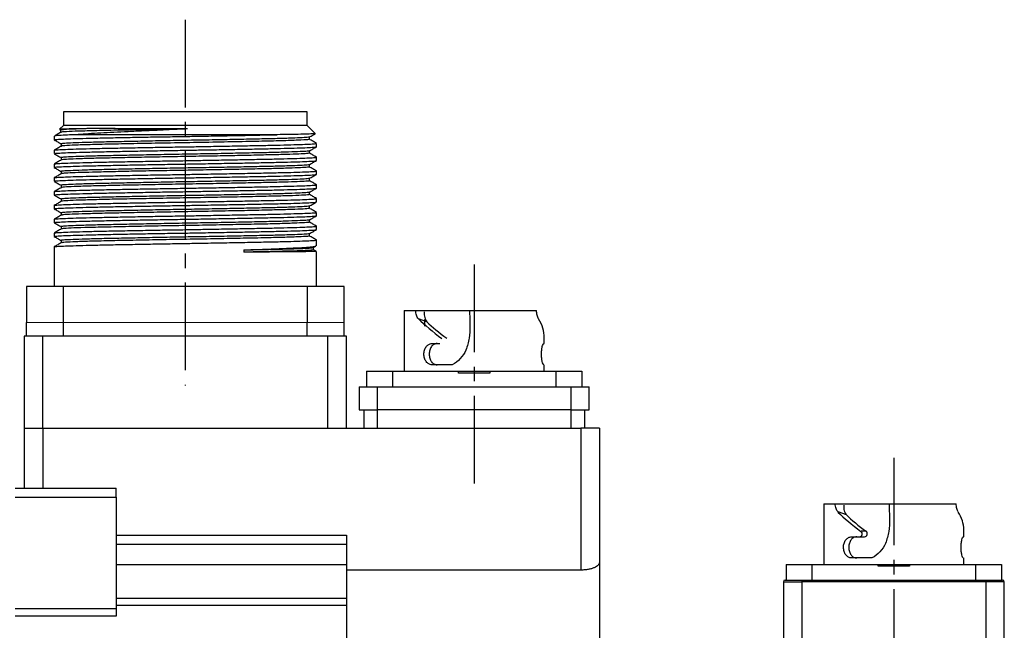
# Model space of a CAD drawing. Header units: millimetres. Extents: x 32176 to 34559, y 9836 to 10798.
# Tile 41 of 57: x 33506 to 33613, y 10387 to 10454. Entities that reach past the tile are written whole.
import ezdxf

# ---------------------------------------------------------------- set-up
doc = ezdxf.new("R2010")
doc.units = ezdxf.units.MM
doc.linetypes.add('CENTER2', pattern=[28.575, 19.05, -3.175, 3.175, -3.175])
doc.layers.add('Center', color=1, linetype='CENTER2')

msp = doc.modelspace()

# ---------------------------------------------------------------- linework, layer by layer
at = {"color": 7, "linetype": 'Continuous', "lineweight": 25}
for p, q in [((33510.99, 10443.74), (33510.99, 10442.24)), ((33537.49, 10443.74), (33510.99, 10443.74)), ((33537.49, 10442.24), (33537.49, 10443.74)), ((33510.99, 10442.24), (33510.58, 10441.83)), ((33524.24, 10442.24), (33510.99, 10442.24)), ((33537.49, 10442.24), (33524.24, 10442.24)), ((33538.36, 10441.37), (33537.49, 10442.24)), ((33509.99, 10441.09), (33509.99, 10440.68)), ((33510.64, 10441.8), (33510.95, 10441.78)), ((33510.69, 10441.74), (33510.69, 10441.49)), ((33534.21, 10441.24), (33512.32, 10441.24)), ((33510.75, 10440.24), (33510.75, 10439.99)), ((33537.73, 10440.74), (33537.73, 10440.99)), ((33538.49, 10439.93), (33538.49, 10440.3)), ((33509.99, 10439.55), (33509.99, 10439.18)), ((33537.73, 10439.24), (33537.73, 10439.49)), ((33509.99, 10438.05), (33509.99, 10437.68)), ((33510.75, 10438.74), (33510.75, 10438.49)), ((33537.73, 10437.74), (33537.73, 10437.99)), ((33538.49, 10438.43), (33538.49, 10438.8)), ((33510.75, 10437.24), (33510.75, 10436.99)), ((33538.49, 10436.93), (33538.49, 10437.3)), ((33509.99, 10436.55), (33509.99, 10436.18)), ((33510.75, 10435.74), (33510.75, 10435.49)), ((33537.73, 10436.24), (33537.73, 10436.49)), ((33538.49, 10435.43), (33538.49, 10435.8)), ((33509.99, 10435.05), (33509.99, 10434.68)), ((33537.73, 10434.74), (33537.73, 10434.99)), ((33510.75, 10434.24), (33510.75, 10433.99)), ((33538.49, 10433.93), (33538.49, 10434.3)), ((33509.99, 10433.55), (33509.99, 10433.18)), ((33510.75, 10432.74), (33510.75, 10432.49)), ((33537.73, 10433.24), (33537.73, 10433.49)), ((33538.49, 10432.43), (33538.49, 10432.8)), ((33509.99, 10432.05), (33509.99, 10431.68)), ((33537.73, 10431.74), (33537.73, 10431.99)), ((33509.99, 10430.55), (33509.99, 10430.18)), ((33510.75, 10431.24), (33510.75, 10430.99)), ((33537.73, 10430.24), (33537.73, 10430.49)), ((33538.49, 10430.93), (33538.49, 10431.3)), ((33510.75, 10429.74), (33510.75, 10429.49)), ((33538.49, 10429.17), (33538.49, 10429.8)), ((33509.99, 10429.05), (33509.99, 10424.74)), ((33530.59, 10428.73), (33530.59, 10428.48)), ((33538.17, 10428.98), (33538.44, 10429.13)), ((33538.18, 10428.74), (33538.18, 10428.98)), ((33538.46, 10428.58), (33538.18, 10428.74)), ((33538.49, 10424.74), (33538.49, 10428.56)), ((33506.99, 10424.74), (33506.99, 10420.84)), ((33510.99, 10424.74), (33506.99, 10424.74)), ((33510.99, 10420.84), (33510.99, 10424.74)), ((33537.49, 10424.74), (33510.99, 10424.74)), ((33537.49, 10424.74), (33537.49, 10420.84)), ((33541.49, 10424.74), (33537.49, 10424.74)), ((33541.49, 10420.84), (33541.49, 10424.74)), ((33548.04, 10422.14), (33548.04, 10415.54)), ((33548.04, 10422.14), (33562.42, 10422.14)), ((33506.99, 10419.34), (33506.99, 10420.84)), ((33510.99, 10419.34), (33510.99, 10420.84)), ((33537.49, 10419.34), (33537.49, 10420.84)), ((33541.49, 10419.34), (33541.49, 10420.84)), ((33550.49, 10420.91), (33549.57, 10421.24)), ((33550.24, 10421.14), (33550.24, 10420.45)), ((33506.74, 10419.34), (33506.74, 10409.34)), ((33508.74, 10419.34), (33506.74, 10419.34)), ((33508.74, 10409.34), (33508.74, 10419.34)), ((33539.74, 10419.34), (33508.74, 10419.34)), ((33539.74, 10409.34), (33539.74, 10419.34)), ((33541.74, 10419.34), (33539.74, 10419.34)), ((33541.74, 10409.34), (33541.74, 10419.34)), ((33551.05, 10418.54), (33551.91, 10418.54)), ((33563.18, 10418.54), (33563.24, 10418.54)), ((33543.94, 10415.54), (33546.74, 10415.54)), ((33543.94, 10415.54), (33543.94, 10413.84)), ((33546.74, 10415.54), (33553.94, 10415.54)), ((33546.74, 10415.54), (33546.74, 10413.84)), ((33553.25, 10416.24), (33551.05, 10416.24)), ((33553.94, 10415.54), (33555.64, 10415.54)), ((33553.94, 10415.34), (33553.94, 10415.54)), ((33555.64, 10415.54), (33557.34, 10415.54)), ((33555.64, 10415.54), (33555.64, 10415.34)), ((33557.34, 10415.54), (33564.54, 10415.54)), ((33557.34, 10415.54), (33557.34, 10415.34)), ((33563.24, 10415.54), (33563.24, 10416.24)), ((33564.54, 10415.54), (33567.34, 10415.54)), ((33564.54, 10413.84), (33564.54, 10415.54)), ((33567.34, 10415.54), (33567.34, 10413.84)), ((33557.34, 10415.34), (33553.94, 10415.34)), ((33543.14, 10413.84), (33545.14, 10413.84)), ((33543.14, 10413.84), (33543.14, 10411.34)), ((33545.14, 10413.84), (33566.14, 10413.84)), ((33545.14, 10411.34), (33545.14, 10413.84)), ((33566.14, 10413.84), (33568.14, 10413.84)), ((33566.14, 10413.84), (33566.14, 10411.34)), ((33568.14, 10411.34), (33568.14, 10413.84)), ((33543.14, 10411.34), (33545.14, 10411.34)), ((33543.64, 10411.34), (33543.64, 10409.34)), ((33566.14, 10411.34), (33545.14, 10411.34)), ((33545.14, 10409.34), (33545.14, 10411.34)), ((33566.14, 10411.34), (33568.14, 10411.34)), ((33566.14, 10411.34), (33566.14, 10409.34)), ((33567.64, 10409.34), (33567.64, 10411.34)), ((33506.74, 10409.34), (33508.74, 10409.34)), ((33506.74, 10409.34), (33506.74, 10402.84)), ((33508.74, 10409.34), (33508.74, 10402.84)), ((33508.74, 10409.34), (33567.24, 10409.34)), ((33567.24, 10409.34), (33567.24, 10393.92)), ((33569.24, 10409.34), (33567.24, 10409.34)), ((33569.24, 10409.34), (33569.24, 10394.73)), ((33505.74, 10402.84), (33516.74, 10402.84)), ((33505.74, 10401.84), (33516.74, 10401.84)), ((33516.74, 10401.84), (33516.74, 10389.71)), ((33593.64, 10401.14), (33593.64, 10394.54)), ((33593.64, 10401.14), (33608.02, 10401.14)), ((33516.75, 10399.98), (33516.74, 10399.98)), ((33596.09, 10399.91), (33595.17, 10400.24)), ((33608.84, 10397.54), (33608.84, 10398.3)), ((33516.74, 10397.71), (33541.74, 10397.71)), ((33541.74, 10397.71), (33541.74, 10396.72)), ((33596.65, 10397.54), (33597.51, 10397.54)), ((33597.51, 10397.54), (33598.06, 10397.54)), ((33598.22, 10398.14), (33597.67, 10398.14)), ((33608.78, 10397.54), (33608.84, 10397.54)), ((33541.74, 10396.72), (33516.74, 10396.72)), ((33541.74, 10396.72), (33541.74, 10394.53)), ((33598.85, 10395.24), (33596.65, 10395.24)), ((33608.84, 10394.54), (33608.84, 10395.24)), ((33516.74, 10394.53), (33541.74, 10394.53)), ((33541.74, 10394.53), (33541.74, 10390.84)), ((33569.24, 10394.73), (33569.24, 10376.84)), ((33589.54, 10394.54), (33592.34, 10394.54)), ((33589.54, 10394.54), (33589.54, 10392.84)), ((33592.34, 10394.54), (33599.54, 10394.54)), ((33592.34, 10394.54), (33592.34, 10392.84)), ((33599.54, 10394.54), (33601.24, 10394.54)), ((33599.54, 10394.34), (33599.54, 10394.54)), ((33602.94, 10394.34), (33599.54, 10394.34)), ((33601.24, 10394.54), (33602.94, 10394.54)), ((33601.24, 10394.54), (33601.24, 10394.34)), ((33602.94, 10394.54), (33610.14, 10394.54)), ((33602.94, 10394.54), (33602.94, 10394.34)), ((33610.14, 10394.54), (33612.94, 10394.54)), ((33610.14, 10392.84), (33610.14, 10394.54)), ((33612.94, 10394.54), (33612.94, 10392.84)), ((33516.74, 10393.48), (33516.75, 10393.48)), ((33567.24, 10393.92), (33541.74, 10393.92)), ((33589.24, 10392.64), (33591.24, 10392.64)), ((33589.24, 10392.64), (33589.24, 10384.79)), ((33591.24, 10392.84), (33591.24, 10392.64)), ((33591.24, 10392.84), (33611.24, 10392.84)), ((33611.24, 10392.64), (33591.24, 10392.64)), ((33591.24, 10392.64), (33591.24, 10384.16)), ((33611.24, 10392.84), (33612.05, 10392.84)), ((33611.24, 10392.84), (33611.24, 10392.64)), ((33611.24, 10392.64), (33611.24, 10382.18)), ((33613.24, 10392.64), (33611.24, 10392.64)), ((33613.24, 10379.15), (33613.24, 10392.64)), ((33541.74, 10390.84), (33516.74, 10390.84)), ((33541.74, 10390.84), (33541.74, 10390.08)), ((33516.74, 10389.71), (33505.74, 10389.71)), ((33541.74, 10390.08), (33516.74, 10390.08)), ((33541.74, 10390.08), (33541.74, 10376.44)), ((33516.74, 10388.92), (33505.74, 10388.92))]:
    msp.add_line(p, q, dxfattribs=at)
at = {"color": 144, "linetype": 'Continuous', "lineweight": 18}
for p, q in [((33506.99, 10420.84), (33510.99, 10420.84)), ((33537.49, 10420.84), (33510.99, 10420.84)), ((33537.49, 10420.84), (33541.49, 10420.84))]:
    msp.add_line(p, q, dxfattribs=at)
at = {"color": 7, "linetype": 'Continuous', "lineweight": 25}
for centre, start, end in [((33589.44, 10392.64), 90, 180), ((33613.04, 10392.64), 360, 90)]:
    msp.add_arc(centre, 0.2, start, end, dxfattribs=at)
for centre, major_axis, ratio, start_param, end_param in [((33555.64, 10414.23), (-7.59, 769.68), 0.000551, 1.560516, 1.562694), ((33555.64, 10419.3), (7.52, -4.59), 0.24176, 3.932886, 4.378326), ((33555.64, 10419.3), (6.43, -3.93), 0.24176, 3.944398, 4.380362), ((33555.64, 10419.3), (7.6, 0), 0.649574, 6.256721, 6.685622), ((33601.24, 10393.23), (-7.59, 769.68), 0.000551, 1.560516, 1.562694), ((33601.24, 10398.3), (7.52, -4.59), 0.24176, 3.932886, 4.368948), ((33601.24, 10398.3), (6.43, -3.93), 0.24176, 3.944398, 4.374641), ((33601.24, 10398.3), (7.6, 0), 0.649574, 0, 0.402437)]:
    msp.add_ellipse(centre, major_axis=major_axis, ratio=ratio, start_param=start_param, end_param=end_param, dxfattribs=at)
for points, knots in [([(33510.04, 10440.68), (33510.03, 10440.69), (33510, 10440.71), (33510.39, 10440.74), (33511.17, 10440.78), (33512.33, 10440.82), (33513.84, 10440.86), (33515.63, 10440.9), (33517.68, 10440.94), (33519.84, 10440.98), (33522.05, 10441.02), (33524.15, 10441.05), (33526.32, 10441.09), (33528.53, 10441.13), (33530.67, 10441.17), (33532.6, 10441.21), (33533.67, 10441.23), (33534.21, 10441.24)], [0, 0, 0, 0, 0.034563, 0.107524, 0.178428, 0.251389, 0.322294, 0.395256, 0.46616, 0.53912, 0.603677, 0.669772, 0.727742, 0.798647, 0.871609, 0.935075, 1, 1, 1, 1]), ([(33510.69, 10441.5), (33510.57, 10441.42), (33510.35, 10441.3), (33510.13, 10441.17), (33510.04, 10441.12)], [0, 0, 0, 0, 0.579199, 1, 1, 1, 1]), ([(33512.32, 10441.24), (33512.01, 10441.23), (33511.29, 10441.2), (33510.53, 10441.16), (33510.06, 10441.13), (33510.05, 10441.1), (33510.05, 10441.1)], [0, 0, 0, 0, 0.227817, 0.531715, 0.844426, 1, 1, 1, 1]), ([(33513.85, 10441.91), (33513.65, 10441.9), (33513.05, 10441.89), (33512.21, 10441.88), (33511.4, 10441.86), (33510.84, 10441.84), (33510.55, 10441.82), (33510.59, 10441.81), (33510.6, 10441.81)], [0, 0, 0, 0, 0.098627, 0.296235, 0.493845, 0.695367, 0.932866, 1, 1, 1, 1]), ([(33513.85, 10441.91), (33513.32, 10441.89), (33512.28, 10441.86), (33511.22, 10441.81), (33510.65, 10441.77), (33510.75, 10441.75), (33510.77, 10441.74)], [0, 0, 0, 0, 0.2768729, 0.5535664, 0.8916827, 1, 1, 1, 1]), ([(33524.48, 10441.87), (33523.73, 10441.86), (33522.22, 10441.83), (33519.71, 10441.78), (33517.07, 10441.73), (33514.55, 10441.68), (33512.55, 10441.62), (33511.26, 10441.57), (33510.67, 10441.52), (33510.74, 10441.5), (33510.75, 10441.5)], [0, 0, 0, 0, 0.106965, 0.213878, 0.365561, 0.517139, 0.668607, 0.819958, 0.971207, 1, 1, 1, 1]), ([(33524.48, 10441.87), (33523.89, 10441.84), (33523.3, 10441.82), (33522.12, 10441.76), (33521.54, 10441.73), (33520.39, 10441.68), (33519.83, 10441.66), (33519, 10441.62), (33518.73, 10441.6), (33518.18, 10441.58), (33517.91, 10441.56), (33516.58, 10441.5), (33515.61, 10441.45), (33514.26, 10441.37), (33513.83, 10441.34), (33513.03, 10441.29), (33512.66, 10441.27), (33512.32, 10441.24)], [0, 0, 0, 0, 0.125, 0.125, 0.25, 0.25, 0.375, 0.375, 0.4375, 0.4375, 0.5, 0.5, 0.75, 0.75, 0.875, 0.875, 1, 1, 1, 1]), ([(33524.48, 10441.87), (33523.47, 10441.87), (33522.46, 10441.88), (33520.49, 10441.88), (33519.52, 10441.88), (33517.69, 10441.89), (33516.82, 10441.9), (33515.22, 10441.9), (33514.49, 10441.9), (33513.85, 10441.91)], [0, 0, 0, 0, 0.25, 0.25, 0.5, 0.5, 0.75, 0.75, 1, 1, 1, 1]), ([(33538.37, 10441.36), (33538.32, 10441.35), (33538.22, 10441.33), (33537.57, 10441.31), (33536.64, 10441.28), (33535.5, 10441.26), (33534.64, 10441.25), (33534.21, 10441.24)], [0, 0, 0, 0, 0.214753, 0.430358, 0.652168, 0.824528, 1, 1, 1, 1]), ([(33537.72, 10440.98), (33537.85, 10441.06), (33538.07, 10441.18), (33538.28, 10441.3), (33538.37, 10441.35)], [0, 0, 0, 0, 0.593815, 1, 1, 1, 1]), ([(33510, 10440.67), (33510.13, 10440.6), (33510.38, 10440.45), (33510.63, 10440.31), (33510.75, 10440.24)], [0, 0, 0, 0, 0.503928, 1, 1, 1, 1]), ([(33510.76, 10440), (33510.63, 10439.92), (33510.38, 10439.78), (33510.13, 10439.63), (33510, 10439.56)], [0, 0, 0, 0, 0.499996, 1, 1, 1, 1]), ([(33510.04, 10439.56), (33510.04, 10439.56), (33510.01, 10439.58), (33510.39, 10439.61), (33511.16, 10439.65), (33512.32, 10439.69), (33513.83, 10439.73), (33515.62, 10439.77), (33517.67, 10439.81), (33519.82, 10439.85), (33522.04, 10439.89), (33524.14, 10439.92), (33526.31, 10439.96), (33528.51, 10440), (33530.73, 10440.04), (33532.79, 10440.08), (33534.59, 10440.12), (33536.11, 10440.16), (33537.29, 10440.2), (33538.08, 10440.24), (33538.48, 10440.27), (33538.45, 10440.29), (33538.44, 10440.3)], [0, 0, 0, 0, 0.0163722, 0.0713422, 0.1247623, 0.1797315, 0.2331527, 0.2881232, 0.3415432, 0.3965124, 0.44536, 0.4953819, 0.5386227, 0.5920436, 0.6470137, 0.7004347, 0.755405, 0.8088251, 0.8637944, 0.9172147, 0.9721841, 1, 1, 1, 1]), ([(33537.69, 10440.98), (33537.65, 10440.97), (33537.55, 10440.94), (33536.78, 10440.9), (33535.53, 10440.85), (33533.84, 10440.8), (33531.79, 10440.76), (33529.44, 10440.71), (33526.88, 10440.66), (33524.24, 10440.62), (33521.6, 10440.57), (33519.05, 10440.52), (33516.69, 10440.47), (33514.64, 10440.43), (33512.96, 10440.38), (33511.69, 10440.33), (33510.96, 10440.29), (33510.67, 10440.25), (33510.78, 10440.24), (33510.79, 10440.23)], [0, 0, 0, 0, 0.052559, 0.115666, 0.178773, 0.240667, 0.302561, 0.365668, 0.428775, 0.490669, 0.552563, 0.61567, 0.678777, 0.740671, 0.802565, 0.865672, 0.928779, 0.990673, 1, 1, 1, 1]), ([(33537.65, 10440.74), (33537.64, 10440.73), (33537.61, 10440.69), (33536.58, 10440.64), (33534.78, 10440.57), (33532.3, 10440.52), (33529.32, 10440.46), (33526.01, 10440.39), (33522.6, 10440.34), (33519.42, 10440.28), (33516.62, 10440.22), (33514.32, 10440.17), (33512.5, 10440.12), (33511.31, 10440.06), (33510.75, 10440.02), (33510.81, 10440), (33510.82, 10440)], [0, 0, 0, 0, 0.059033, 0.140486, 0.221489, 0.300989, 0.382311, 0.463517, 0.542985, 0.624134, 0.69657, 0.767449, 0.838912, 0.911486, 0.98336, 1, 1, 1, 1]), ([(33538.49, 10440.31), (33538.36, 10440.38), (33538.11, 10440.53), (33537.86, 10440.67), (33537.73, 10440.74)], [0, 0, 0, 0, 0.504068, 1, 1, 1, 1]), ([(33510, 10439.17), (33510.13, 10439.1), (33510.38, 10438.95), (33510.63, 10438.81), (33510.75, 10438.74)], [0, 0, 0, 0, 0.503911, 1, 1, 1, 1]), ([(33510.04, 10439.18), (33510.03, 10439.19), (33510, 10439.21), (33510.38, 10439.24), (33511.16, 10439.28), (33512.32, 10439.32), (33513.83, 10439.36), (33515.62, 10439.4), (33517.67, 10439.44), (33519.82, 10439.48), (33522.04, 10439.52), (33524.15, 10439.55), (33526.32, 10439.59), (33528.53, 10439.63), (33530.75, 10439.67), (33532.81, 10439.71), (33534.6, 10439.75), (33536.12, 10439.79), (33537.3, 10439.83), (33538.08, 10439.87), (33538.46, 10439.9), (33538.45, 10439.92), (33538.44, 10439.92)], [0, 0, 0, 0, 0.0255995, 0.0805578, 0.1339666, 0.1889242, 0.242334, 0.2972928, 0.3507016, 0.4056591, 0.4544963, 0.5045076, 0.5481735, 0.6015831, 0.6565416, 0.7099513, 0.7649099, 0.8183187, 0.8732763, 0.9266853, 0.981643, 1, 1, 1, 1]), ([(33537.69, 10439.48), (33537.65, 10439.47), (33537.55, 10439.44), (33536.78, 10439.4), (33535.53, 10439.35), (33533.84, 10439.3), (33531.79, 10439.26), (33529.44, 10439.21), (33526.88, 10439.16), (33524.24, 10439.12), (33521.6, 10439.07), (33519.05, 10439.02), (33516.69, 10438.97), (33514.64, 10438.93), (33512.96, 10438.88), (33511.69, 10438.83), (33510.96, 10438.79), (33510.67, 10438.75), (33510.78, 10438.74), (33510.79, 10438.73)], [0, 0, 0, 0, 0.052579, 0.115686, 0.178794, 0.240687, 0.302581, 0.365689, 0.428796, 0.49069, 0.552584, 0.615691, 0.678798, 0.740692, 0.802586, 0.865693, 0.9288, 0.990694, 1, 1, 1, 1]), ([(33537.7, 10439.24), (33537.68, 10439.23), (33537.62, 10439.2), (33536.9, 10439.15), (33535.69, 10439.1), (33534.03, 10439.06), (33531.99, 10439.01), (33529.64, 10438.96), (33527.07, 10438.91), (33524.4, 10438.87), (33521.73, 10438.82), (33519.15, 10438.77), (33516.76, 10438.72), (33514.68, 10438.68), (33512.97, 10438.63), (33511.71, 10438.58), (33510.93, 10438.54), (33510.84, 10438.51), (33510.8, 10438.5)], [0, 0, 0, 0, 0.054309, 0.118565, 0.182974, 0.246266, 0.309219, 0.373505, 0.437893, 0.501117, 0.564131, 0.628445, 0.692811, 0.755964, 0.819045, 0.883386, 0.947727, 1, 1, 1, 1]), ([(33537.72, 10439.48), (33537.85, 10439.56), (33538.11, 10439.7), (33538.36, 10439.85), (33538.49, 10439.92)], [0, 0, 0, 0, 0.499996, 1, 1, 1, 1]), ([(33538.49, 10438.81), (33538.36, 10438.88), (33538.11, 10439.03), (33537.86, 10439.17), (33537.73, 10439.24)], [0, 0, 0, 0, 0.504097, 1, 1, 1, 1]), ([(33510.76, 10438.5), (33510.63, 10438.42), (33510.38, 10438.28), (33510.13, 10438.13), (33510, 10438.06)], [0, 0, 0, 0, 0.499996, 1, 1, 1, 1]), ([(33510.04, 10437.68), (33510.03, 10437.69), (33510, 10437.71), (33510.38, 10437.74), (33511.16, 10437.78), (33512.32, 10437.82), (33513.83, 10437.86), (33515.62, 10437.9), (33517.67, 10437.94), (33519.82, 10437.98), (33522.04, 10438.02), (33524.14, 10438.05), (33526.31, 10438.09), (33528.51, 10438.13), (33530.73, 10438.17), (33532.79, 10438.21), (33534.59, 10438.25), (33536.11, 10438.29), (33537.29, 10438.33), (33538.08, 10438.37), (33538.46, 10438.4), (33538.45, 10438.42), (33538.44, 10438.42)], [0, 0, 0, 0, 0.025599, 0.080557, 0.133966, 0.188923, 0.242333, 0.297291, 0.3507, 0.405657, 0.454494, 0.504505, 0.547737, 0.601146, 0.656104, 0.709513, 0.764472, 0.81788, 0.872838, 0.926246, 0.981204, 1, 1, 1, 1]), ([(33510.04, 10438.06), (33510.04, 10438.06), (33510.01, 10438.08), (33510.39, 10438.11), (33511.16, 10438.15), (33512.32, 10438.19), (33513.83, 10438.23), (33515.62, 10438.27), (33517.67, 10438.31), (33519.82, 10438.35), (33522.04, 10438.39), (33524.14, 10438.42), (33526.31, 10438.46), (33528.51, 10438.5), (33530.73, 10438.54), (33532.79, 10438.58), (33534.59, 10438.62), (33536.11, 10438.66), (33537.29, 10438.7), (33538.08, 10438.74), (33538.48, 10438.77), (33538.45, 10438.79), (33538.44, 10438.8)], [0, 0, 0, 0, 0.016418, 0.071385, 0.124803, 0.179769, 0.233188, 0.288156, 0.341574, 0.39654, 0.445386, 0.495405, 0.538644, 0.592062, 0.64703, 0.700449, 0.755416, 0.808834, 0.863801, 0.917219, 0.972185, 1, 1, 1, 1]), ([(33537.69, 10437.98), (33537.65, 10437.97), (33537.55, 10437.94), (33536.78, 10437.9), (33535.53, 10437.85), (33533.84, 10437.8), (33531.79, 10437.76), (33529.44, 10437.71), (33526.88, 10437.66), (33524.24, 10437.62), (33521.6, 10437.57), (33519.05, 10437.52), (33516.69, 10437.47), (33514.64, 10437.43), (33512.96, 10437.38), (33511.69, 10437.33), (33510.96, 10437.29), (33510.67, 10437.25), (33510.78, 10437.24), (33510.79, 10437.23)], [0, 0, 0, 0, 0.0525839, 0.1156891, 0.1787943, 0.2406862, 0.3025781, 0.3656833, 0.4287885, 0.4906804, 0.5525723, 0.6156775, 0.6787827, 0.7406746, 0.8025665, 0.8656717, 0.9287769, 0.9906688, 1, 1, 1, 1]), ([(33537.72, 10437.98), (33537.85, 10438.06), (33538.11, 10438.2), (33538.36, 10438.35), (33538.49, 10438.42)], [0, 0, 0, 0, 0.499996, 1, 1, 1, 1]), ([(33510, 10437.67), (33510.13, 10437.6), (33510.38, 10437.45), (33510.63, 10437.31), (33510.75, 10437.24)], [0, 0, 0, 0, 0.5039318, 1, 1, 1, 1]), ([(33510.76, 10437), (33510.63, 10436.92), (33510.38, 10436.78), (33510.13, 10436.63), (33510, 10436.56)], [0, 0, 0, 0, 0.499996, 1, 1, 1, 1]), ([(33510.04, 10436.18), (33510.03, 10436.19), (33510, 10436.21), (33510.38, 10436.24), (33511.16, 10436.28), (33512.32, 10436.32), (33513.83, 10436.36), (33515.62, 10436.4), (33517.67, 10436.44), (33519.82, 10436.48), (33522.04, 10436.52), (33524.14, 10436.55), (33526.31, 10436.59), (33528.51, 10436.63), (33530.73, 10436.67), (33532.79, 10436.71), (33534.59, 10436.75), (33536.11, 10436.79), (33537.29, 10436.83), (33538.08, 10436.87), (33538.46, 10436.9), (33538.45, 10436.92), (33538.44, 10436.92)], [0, 0, 0, 0, 0.025601, 0.080564, 0.133977, 0.188939, 0.242353, 0.297316, 0.350729, 0.405691, 0.454532, 0.504547, 0.547782, 0.601196, 0.656159, 0.709573, 0.764536, 0.817949, 0.872911, 0.926324, 0.981286, 1, 1, 1, 1]), ([(33510.04, 10436.56), (33510.04, 10436.56), (33510.01, 10436.58), (33510.39, 10436.61), (33511.16, 10436.65), (33512.32, 10436.69), (33513.83, 10436.73), (33515.62, 10436.77), (33517.67, 10436.81), (33519.82, 10436.85), (33522.04, 10436.89), (33524.14, 10436.92), (33526.31, 10436.96), (33528.51, 10437), (33530.73, 10437.04), (33532.79, 10437.08), (33534.59, 10437.12), (33536.11, 10437.16), (33537.29, 10437.2), (33538.08, 10437.24), (33538.48, 10437.27), (33538.45, 10437.29), (33538.44, 10437.3)], [0, 0, 0, 0, 0.016565, 0.071524, 0.124934, 0.179892, 0.233303, 0.288263, 0.341672, 0.396631, 0.445469, 0.495481, 0.538713, 0.592124, 0.647083, 0.700493, 0.755453, 0.808863, 0.863821, 0.917231, 0.97219, 1, 1, 1, 1]), ([(33537.69, 10437.74), (33537.7, 10437.74), (33537.78, 10437.72), (33537.42, 10437.69), (33536.58, 10437.64), (33535.2, 10437.59), (33533.42, 10437.54), (33531.28, 10437.5), (33528.84, 10437.45), (33526.23, 10437.4), (33523.55, 10437.35), (33520.9, 10437.31), (33518.36, 10437.26), (33516.06, 10437.21), (33514.1, 10437.16), (33512.52, 10437.12), (33511.41, 10437.07), (33510.83, 10437.03), (33510.83, 10437), (33510.82, 10437)], [0, 0, 0, 0, 0.011088, 0.074513, 0.138956, 0.203145, 0.265949, 0.329437, 0.393895, 0.458047, 0.520813, 0.584363, 0.648833, 0.712947, 0.77568, 0.83929, 0.903771, 0.967845, 1, 1, 1, 1]), ([(33537.72, 10436.48), (33537.85, 10436.56), (33538.11, 10436.7), (33538.36, 10436.85), (33538.49, 10436.92)], [0, 0, 0, 0, 0.499996, 1, 1, 1, 1]), ([(33538.49, 10437.31), (33538.36, 10437.38), (33538.11, 10437.53), (33537.86, 10437.67), (33537.73, 10437.74)], [0, 0, 0, 0, 0.503979, 1, 1, 1, 1]), ([(33510, 10436.17), (33510.13, 10436.1), (33510.38, 10435.95), (33510.63, 10435.81), (33510.75, 10435.74)], [0, 0, 0, 0, 0.504052, 1, 1, 1, 1]), ([(33510.04, 10435.06), (33510.04, 10435.06), (33510.01, 10435.08), (33510.39, 10435.11), (33511.16, 10435.15), (33512.32, 10435.19), (33513.83, 10435.23), (33515.62, 10435.27), (33517.67, 10435.31), (33519.82, 10435.35), (33522.04, 10435.39), (33524.14, 10435.42), (33526.31, 10435.46), (33528.51, 10435.5), (33530.73, 10435.54), (33532.79, 10435.58), (33534.59, 10435.62), (33536.11, 10435.66), (33537.29, 10435.7), (33538.08, 10435.74), (33538.48, 10435.77), (33538.45, 10435.79), (33538.44, 10435.8)], [0, 0, 0, 0, 0.016596, 0.071553, 0.124961, 0.179918, 0.233327, 0.288285, 0.341693, 0.39665, 0.445486, 0.495497, 0.538728, 0.592136, 0.647094, 0.700503, 0.755461, 0.808869, 0.863825, 0.917234, 0.97219, 1, 1, 1, 1]), ([(33537.69, 10436.48), (33537.65, 10436.47), (33537.55, 10436.44), (33536.78, 10436.4), (33535.53, 10436.35), (33533.84, 10436.3), (33531.79, 10436.26), (33529.44, 10436.21), (33526.88, 10436.16), (33524.24, 10436.12), (33521.6, 10436.07), (33519.05, 10436.02), (33516.69, 10435.97), (33514.64, 10435.93), (33512.96, 10435.88), (33511.69, 10435.83), (33510.96, 10435.79), (33510.67, 10435.75), (33510.78, 10435.74), (33510.79, 10435.73)], [0, 0, 0, 0, 0.052503, 0.115604, 0.1787051, 0.2405929, 0.3024807, 0.3655817, 0.4286828, 0.4905706, 0.5524584, 0.6155595, 0.6786605, 0.7405483, 0.8024362, 0.8655372, 0.9286383, 0.9905261, 1, 1, 1, 1]), ([(33537.67, 10436.24), (33537.68, 10436.23), (33537.72, 10436.21), (33537.21, 10436.17), (33536.19, 10436.12), (33534.68, 10436.07), (33532.78, 10436.03), (33530.53, 10435.98), (33527.92, 10435.93), (33525.05, 10435.88), (33522.03, 10435.83), (33519.11, 10435.77), (33516.45, 10435.72), (33514.19, 10435.67), (33512.4, 10435.61), (33511.25, 10435.56), (33510.73, 10435.52), (33510.8, 10435.5), (33510.81, 10435.5)], [0, 0, 0, 0, 0.031026, 0.094926, 0.159447, 0.223308, 0.285986, 0.349934, 0.414453, 0.486096, 0.556768, 0.629051, 0.701384, 0.772119, 0.843662, 0.916198, 0.987912, 1, 1, 1, 1]), ([(33538.49, 10435.81), (33538.36, 10435.88), (33538.11, 10436.03), (33537.86, 10436.17), (33537.73, 10436.24)], [0, 0, 0, 0, 0.503913, 1, 1, 1, 1]), ([(33510.76, 10435.5), (33510.63, 10435.42), (33510.38, 10435.28), (33510.13, 10435.13), (33510, 10435.06)], [0, 0, 0, 0, 0.499996, 1, 1, 1, 1]), ([(33510, 10434.67), (33510.13, 10434.6), (33510.38, 10434.45), (33510.63, 10434.31), (33510.75, 10434.24)], [0, 0, 0, 0, 0.504098, 1, 1, 1, 1]), ([(33510.04, 10434.68), (33510.03, 10434.69), (33510, 10434.71), (33510.38, 10434.74), (33511.16, 10434.78), (33512.32, 10434.82), (33513.83, 10434.86), (33515.62, 10434.9), (33517.67, 10434.94), (33519.82, 10434.98), (33522.04, 10435.02), (33524.14, 10435.05), (33526.31, 10435.09), (33528.51, 10435.13), (33530.73, 10435.17), (33532.79, 10435.21), (33534.59, 10435.25), (33536.11, 10435.29), (33537.29, 10435.33), (33538.08, 10435.37), (33538.46, 10435.4), (33538.45, 10435.42), (33538.44, 10435.42)], [0, 0, 0, 0, 0.025605, 0.080575, 0.133996, 0.188965, 0.242387, 0.297358, 0.350778, 0.405748, 0.454596, 0.504618, 0.547859, 0.60128, 0.656251, 0.709672, 0.764642, 0.818063, 0.873033, 0.926453, 0.981423, 1, 1, 1, 1]), ([(33537.69, 10434.98), (33537.65, 10434.97), (33537.55, 10434.94), (33536.78, 10434.9), (33535.53, 10434.85), (33533.84, 10434.8), (33531.79, 10434.76), (33529.44, 10434.71), (33526.88, 10434.66), (33524.24, 10434.62), (33521.6, 10434.57), (33519.05, 10434.52), (33516.69, 10434.47), (33514.64, 10434.43), (33512.96, 10434.38), (33511.69, 10434.33), (33510.96, 10434.29), (33510.67, 10434.25), (33510.78, 10434.24), (33510.79, 10434.23)], [0, 0, 0, 0, 0.052367, 0.115473, 0.17858, 0.240473, 0.302366, 0.365473, 0.428579, 0.490472, 0.552365, 0.615472, 0.678578, 0.740472, 0.802365, 0.865471, 0.928578, 0.990471, 1, 1, 1, 1]), ([(33537.65, 10434.74), (33537.66, 10434.73), (33537.68, 10434.7), (33536.96, 10434.65), (33535.6, 10434.6), (33533.66, 10434.55), (33531.27, 10434.5), (33528.51, 10434.44), (33525.54, 10434.39), (33522.52, 10434.34), (33519.58, 10434.28), (33516.86, 10434.23), (33514.52, 10434.18), (33512.65, 10434.12), (33511.39, 10434.07), (33510.78, 10434.03), (33510.82, 10434), (33510.83, 10434)], [0, 0, 0, 0, 0.043199, 0.115361, 0.187796, 0.258731, 0.330042, 0.402563, 0.474483, 0.545054, 0.617166, 0.689625, 0.760638, 0.831864, 0.90437, 0.97635, 1, 1, 1, 1]), ([(33537.72, 10434.98), (33537.85, 10435.06), (33538.11, 10435.2), (33538.36, 10435.35), (33538.49, 10435.42)], [0, 0, 0, 0, 0.499996, 1, 1, 1, 1]), ([(33538.49, 10434.31), (33538.36, 10434.38), (33538.11, 10434.53), (33537.86, 10434.67), (33537.73, 10434.74)], [0, 0, 0, 0, 0.503918, 1, 1, 1, 1]), ([(33510.76, 10434), (33510.63, 10433.92), (33510.38, 10433.78), (33510.13, 10433.63), (33510, 10433.56)], [0, 0, 0, 0, 0.499996, 1, 1, 1, 1]), ([(33510.04, 10433.18), (33510.03, 10433.19), (33510, 10433.21), (33510.38, 10433.24), (33511.16, 10433.28), (33512.32, 10433.32), (33513.83, 10433.36), (33515.62, 10433.4), (33517.67, 10433.44), (33519.82, 10433.48), (33522.04, 10433.52), (33524.14, 10433.55), (33526.31, 10433.59), (33528.51, 10433.63), (33530.73, 10433.67), (33532.79, 10433.71), (33534.59, 10433.75), (33536.11, 10433.79), (33537.29, 10433.83), (33538.08, 10433.87), (33538.46, 10433.9), (33538.45, 10433.92), (33538.44, 10433.92)], [0, 0, 0, 0, 0.025604, 0.080573, 0.133991, 0.188959, 0.242379, 0.297348, 0.350766, 0.405734, 0.45458, 0.504601, 0.54784, 0.60126, 0.656229, 0.709648, 0.764617, 0.818036, 0.873003, 0.926422, 0.98139, 1, 1, 1, 1]), ([(33510.04, 10433.56), (33510.04, 10433.56), (33510.01, 10433.58), (33510.39, 10433.61), (33511.16, 10433.65), (33512.32, 10433.69), (33513.83, 10433.73), (33515.62, 10433.77), (33517.67, 10433.81), (33519.82, 10433.85), (33522.04, 10433.89), (33524.14, 10433.92), (33526.31, 10433.96), (33528.51, 10434), (33530.73, 10434.04), (33532.79, 10434.08), (33534.59, 10434.12), (33536.11, 10434.16), (33537.29, 10434.2), (33538.08, 10434.24), (33538.48, 10434.27), (33538.45, 10434.29), (33538.44, 10434.3)], [0, 0, 0, 0, 0.016575, 0.071533, 0.124943, 0.1799, 0.233311, 0.28827, 0.341679, 0.396637, 0.445474, 0.495486, 0.538718, 0.592128, 0.647086, 0.700496, 0.755455, 0.808864, 0.863822, 0.917232, 0.97219, 1, 1, 1, 1]), ([(33537.72, 10433.48), (33537.85, 10433.56), (33538.11, 10433.7), (33538.36, 10433.85), (33538.49, 10433.92)], [0, 0, 0, 0, 0.4999957, 1, 1, 1, 1]), ([(33510, 10433.17), (33510.13, 10433.1), (33510.38, 10432.95), (33510.63, 10432.81), (33510.75, 10432.74)], [0, 0, 0, 0, 0.504019, 1, 1, 1, 1]), ([(33510.04, 10432.06), (33510.04, 10432.06), (33510.01, 10432.08), (33510.39, 10432.11), (33511.16, 10432.15), (33512.32, 10432.19), (33513.83, 10432.23), (33515.62, 10432.27), (33517.67, 10432.31), (33519.82, 10432.35), (33522.04, 10432.39), (33524.14, 10432.42), (33526.31, 10432.46), (33528.51, 10432.5), (33530.73, 10432.54), (33532.79, 10432.58), (33534.59, 10432.62), (33536.11, 10432.66), (33537.29, 10432.7), (33538.08, 10432.74), (33538.48, 10432.77), (33538.45, 10432.79), (33538.44, 10432.8)], [0, 0, 0, 0, 0.016564, 0.071523, 0.124933, 0.179891, 0.233302, 0.288262, 0.341672, 0.39663, 0.445468, 0.49548, 0.538713, 0.592123, 0.647082, 0.700493, 0.755453, 0.808862, 0.863821, 0.917231, 0.97219, 1, 1, 1, 1]), ([(33537.69, 10433.48), (33537.65, 10433.47), (33537.55, 10433.44), (33536.78, 10433.4), (33535.53, 10433.35), (33533.84, 10433.3), (33531.79, 10433.26), (33529.44, 10433.21), (33526.88, 10433.16), (33524.24, 10433.12), (33521.6, 10433.07), (33519.05, 10433.02), (33516.69, 10432.97), (33514.64, 10432.93), (33512.96, 10432.88), (33511.69, 10432.83), (33510.96, 10432.79), (33510.67, 10432.75), (33510.78, 10432.74), (33510.79, 10432.73)], [0, 0, 0, 0, 0.052401, 0.115512, 0.178622, 0.240519, 0.302416, 0.365527, 0.428637, 0.490534, 0.552431, 0.615541, 0.678652, 0.740549, 0.802446, 0.865556, 0.928667, 0.990564, 1, 1, 1, 1]), ([(33537.65, 10433.24), (33537.67, 10433.23), (33537.73, 10433.21), (33537.12, 10433.16), (33535.87, 10433.11), (33534.01, 10433.06), (33531.68, 10433), (33528.97, 10432.95), (33526.03, 10432.9), (33523.01, 10432.84), (33520.05, 10432.79), (33517.28, 10432.74), (33514.87, 10432.68), (33512.92, 10432.63), (33511.56, 10432.58), (33510.84, 10432.53), (33510.84, 10432.51), (33510.84, 10432.5)], [0, 0, 0, 0, 0.031558, 0.103505, 0.176021, 0.247297, 0.318265, 0.390712, 0.462853, 0.533433, 0.605319, 0.677848, 0.749208, 0.820102, 0.892523, 0.964712, 1, 1, 1, 1]), ([(33538.49, 10432.81), (33538.36, 10432.88), (33538.11, 10433.03), (33537.86, 10433.17), (33537.73, 10433.24)], [0, 0, 0, 0, 0.503935, 1, 1, 1, 1]), ([(33510.76, 10432.5), (33510.63, 10432.42), (33510.38, 10432.28), (33510.13, 10432.13), (33510, 10432.06)], [0, 0, 0, 0, 0.499996, 1, 1, 1, 1]), ([(33510, 10431.67), (33510.13, 10431.6), (33510.38, 10431.45), (33510.63, 10431.31), (33510.75, 10431.24)], [0, 0, 0, 0, 0.503892, 1, 1, 1, 1]), ([(33510.04, 10431.68), (33510.03, 10431.69), (33510, 10431.71), (33510.38, 10431.74), (33511.16, 10431.78), (33512.32, 10431.82), (33513.83, 10431.86), (33515.62, 10431.9), (33517.67, 10431.94), (33519.82, 10431.98), (33522.04, 10432.02), (33524.14, 10432.05), (33526.31, 10432.09), (33528.51, 10432.13), (33530.73, 10432.17), (33532.79, 10432.21), (33534.59, 10432.25), (33536.11, 10432.29), (33537.29, 10432.33), (33538.08, 10432.37), (33538.46, 10432.4), (33538.45, 10432.42), (33538.44, 10432.42)], [0, 0, 0, 0, 0.025601, 0.080562, 0.133974, 0.188934, 0.242347, 0.297309, 0.35072, 0.405681, 0.454521, 0.504535, 0.547769, 0.601181, 0.656143, 0.709555, 0.764517, 0.817928, 0.872889, 0.926301, 0.981262, 1, 1, 1, 1]), ([(33537.69, 10431.98), (33537.65, 10431.97), (33537.55, 10431.94), (33536.78, 10431.9), (33535.53, 10431.85), (33533.84, 10431.8), (33531.79, 10431.76), (33529.44, 10431.71), (33526.88, 10431.66), (33524.24, 10431.62), (33521.6, 10431.57), (33519.05, 10431.52), (33516.69, 10431.47), (33514.64, 10431.43), (33512.96, 10431.38), (33511.69, 10431.33), (33510.96, 10431.29), (33510.67, 10431.25), (33510.78, 10431.24), (33510.79, 10431.23)], [0, 0, 0, 0, 0.0525355, 0.1156472, 0.1787588, 0.240657, 0.3025552, 0.3656668, 0.4287785, 0.4906766, 0.5525748, 0.6156865, 0.6787981, 0.7406963, 0.8025945, 0.8657061, 0.9288178, 0.9907159, 1, 1, 1, 1]), ([(33537.66, 10431.74), (33537.68, 10431.74), (33537.77, 10431.71), (33537.26, 10431.67), (33536.12, 10431.62), (33534.35, 10431.56), (33532.09, 10431.51), (33529.44, 10431.46), (33526.52, 10431.4), (33523.5, 10431.35), (33520.52, 10431.3), (33517.71, 10431.24), (33515.24, 10431.19), (33513.2, 10431.14), (33511.73, 10431.09), (33510.9, 10431.04), (33510.85, 10431.01), (33510.83, 10431)], [0, 0, 0, 0, 0.02, 0.091679, 0.164222, 0.235813, 0.306525, 0.378843, 0.451153, 0.521854, 0.593462, 0.666004, 0.737669, 0.808336, 0.880616, 0.952962, 1, 1, 1, 1]), ([(33537.72, 10431.98), (33537.85, 10432.06), (33538.11, 10432.2), (33538.36, 10432.35), (33538.49, 10432.42)], [0, 0, 0, 0, 0.4999957, 1, 1, 1, 1]), ([(33538.49, 10431.31), (33538.36, 10431.38), (33538.11, 10431.53), (33537.86, 10431.67), (33537.73, 10431.74)], [0, 0, 0, 0, 0.503921, 1, 1, 1, 1]), ([(33510.76, 10431), (33510.63, 10430.92), (33510.38, 10430.78), (33510.13, 10430.63), (33510, 10430.56)], [0, 0, 0, 0, 0.499996, 1, 1, 1, 1]), ([(33510.04, 10430.18), (33510.03, 10430.19), (33510, 10430.21), (33510.38, 10430.24), (33511.16, 10430.28), (33512.32, 10430.32), (33513.83, 10430.36), (33515.62, 10430.4), (33517.67, 10430.44), (33519.82, 10430.48), (33522.04, 10430.52), (33524.14, 10430.55), (33526.31, 10430.59), (33528.51, 10430.63), (33530.73, 10430.67), (33532.79, 10430.71), (33534.59, 10430.75), (33536.11, 10430.79), (33537.29, 10430.83), (33538.08, 10430.87), (33538.46, 10430.9), (33538.45, 10430.92), (33538.44, 10430.92)], [0, 0, 0, 0, 0.025596, 0.080549, 0.133953, 0.188905, 0.24231, 0.297264, 0.350667, 0.40562, 0.454453, 0.50446, 0.547687, 0.601092, 0.656045, 0.70945, 0.764403, 0.817807, 0.87276, 0.926163, 0.981116, 1, 1, 1, 1]), ([(33510.04, 10430.56), (33510.04, 10430.56), (33510.01, 10430.58), (33510.39, 10430.61), (33511.16, 10430.65), (33512.32, 10430.69), (33513.83, 10430.73), (33515.62, 10430.77), (33517.67, 10430.81), (33519.82, 10430.85), (33522.04, 10430.89), (33524.14, 10430.92), (33526.31, 10430.96), (33528.51, 10431), (33530.73, 10431.04), (33532.79, 10431.08), (33534.59, 10431.12), (33536.11, 10431.16), (33537.29, 10431.2), (33538.08, 10431.24), (33538.48, 10431.27), (33538.45, 10431.29), (33538.44, 10431.3)], [0, 0, 0, 0, 0.016605, 0.071562, 0.12497, 0.179926, 0.233335, 0.288292, 0.341699, 0.396656, 0.445492, 0.495502, 0.538732, 0.59214, 0.647097, 0.700506, 0.755463, 0.80887, 0.863827, 0.917234, 0.972191, 1, 1, 1, 1]), ([(33537.69, 10430.48), (33537.65, 10430.47), (33537.55, 10430.44), (33536.78, 10430.4), (33535.53, 10430.35), (33533.84, 10430.3), (33531.79, 10430.26), (33529.44, 10430.21), (33526.88, 10430.16), (33524.24, 10430.12), (33521.6, 10430.07), (33519.05, 10430.02), (33516.69, 10429.97), (33514.64, 10429.93), (33512.96, 10429.88), (33511.69, 10429.83), (33510.96, 10429.79), (33510.67, 10429.75), (33510.78, 10429.74), (33510.79, 10429.73)], [0, 0, 0, 0, 0.052688, 0.115799, 0.17891, 0.240807, 0.302704, 0.365815, 0.428926, 0.490823, 0.55272, 0.615831, 0.678942, 0.740839, 0.802736, 0.865847, 0.928958, 0.990855, 1, 1, 1, 1]), ([(33537.72, 10430.48), (33537.85, 10430.56), (33538.11, 10430.7), (33538.36, 10430.85), (33538.49, 10430.92)], [0, 0, 0, 0, 0.499996, 1, 1, 1, 1]), ([(33510, 10430.17), (33510.13, 10430.1), (33510.38, 10429.95), (33510.63, 10429.81), (33510.75, 10429.74)], [0, 0, 0, 0, 0.503777, 1, 1, 1, 1]), ([(33510.76, 10429.5), (33510.63, 10429.42), (33510.38, 10429.28), (33510.13, 10429.13), (33510, 10429.06)], [0, 0, 0, 0, 0.499996, 1, 1, 1, 1]), ([(33510.04, 10429.06), (33510.04, 10429.06), (33510.01, 10429.08), (33510.39, 10429.11), (33511.16, 10429.15), (33512.32, 10429.19), (33513.83, 10429.23), (33515.62, 10429.27), (33517.67, 10429.31), (33519.82, 10429.35), (33522.04, 10429.39), (33524.14, 10429.42), (33526.31, 10429.46), (33528.51, 10429.5), (33530.73, 10429.54), (33532.79, 10429.58), (33534.59, 10429.62), (33536.11, 10429.66), (33537.29, 10429.7), (33538.08, 10429.74), (33538.48, 10429.77), (33538.45, 10429.79), (33538.44, 10429.8)], [0, 0, 0, 0, 0.016721, 0.071671, 0.125073, 0.180022, 0.233424, 0.288375, 0.341776, 0.396726, 0.445557, 0.495561, 0.538787, 0.592189, 0.647139, 0.700541, 0.755492, 0.808893, 0.863843, 0.917244, 0.972194, 1, 1, 1, 1]), ([(33537.7, 10430.24), (33537.71, 10430.24), (33537.81, 10430.22), (33537.38, 10430.18), (33536.36, 10430.13), (33534.67, 10430.07), (33532.49, 10430.02), (33529.89, 10429.97), (33527.01, 10429.91), (33524, 10429.86), (33521, 10429.81), (33518.15, 10429.75), (33515.61, 10429.7), (33513.5, 10429.65), (33511.93, 10429.59), (33510.96, 10429.54), (33510.86, 10429.51), (33510.81, 10429.5)], [0, 0, 0, 0, 0.0085302, 0.0798899, 0.152402, 0.2242559, 0.2948217, 0.3669555, 0.4393781, 0.510312, 0.5815879, 0.6540882, 0.7260039, 0.7965549, 0.8686385, 0.9410851, 1, 1, 1, 1]), ([(33538.49, 10429.81), (33538.36, 10429.88), (33538.11, 10430.03), (33537.86, 10430.17), (33537.73, 10430.24)], [0, 0, 0, 0, 0.503851, 1, 1, 1, 1]), ([(33530.59, 10428.73), (33531.12, 10428.74), (33532.34, 10428.78), (33534.06, 10428.84), (33535.66, 10428.91), (33536.96, 10428.98), (33537.87, 10429.05), (33538.37, 10429.11), (33538.41, 10429.14), (33538.42, 10429.15)], [0, 0, 0, 0, 0.1186478, 0.2754173, 0.4367331, 0.5935035, 0.7548202, 0.9115907, 1, 1, 1, 1]), ([(33530.59, 10428.73), (33531.27, 10428.74), (33532.63, 10428.76), (33534.49, 10428.81), (33536.12, 10428.85), (33537.35, 10428.9), (33538.05, 10428.94), (33538.1, 10428.97), (33538.11, 10428.98)], [0, 0, 0, 0, 0.157706, 0.314891, 0.502266, 0.688899, 0.874779, 1, 1, 1, 1]), ([(33538.14, 10428.74), (33538.12, 10428.72), (33538.08, 10428.69), (33537.35, 10428.65), (33536.12, 10428.6), (33534.49, 10428.56), (33532.63, 10428.51), (33531.27, 10428.49), (33530.59, 10428.48)], [0, 0, 0, 0, 0.147827, 0.328903, 0.510713, 0.693246, 0.84637, 1, 1, 1, 1]), ([(33538.44, 10428.56), (33538.46, 10428.56), (33538.49, 10428.55), (33538.13, 10428.54), (33537.38, 10428.53), (33536.24, 10428.51), (33534.74, 10428.5), (33532.89, 10428.49), (33531.39, 10428.48), (33530.59, 10428.48)], [0, 0, 0, 0, 0.063881, 0.21819, 0.368149, 0.522458, 0.672417, 0.826726, 1, 1, 1, 1]), ([(33549.57, 10421.24), (33549.52, 10421.28), (33549.48, 10421.34), (33549.41, 10421.47), (33549.38, 10421.54), (33549.33, 10421.7), (33549.31, 10421.78), (33549.28, 10421.96), (33549.27, 10422.05), (33549.27, 10422.14)], [0, 0, 0, 0, 0.25, 0.25, 0.5, 0.5, 0.75, 0.75, 1, 1, 1, 1]), ([(33550.2, 10421.98), (33550.19, 10421.87), (33550.19, 10421.77), (33550.21, 10421.56), (33550.23, 10421.46), (33550.3, 10421.18), (33550.38, 10421.02), (33550.49, 10420.91)], [0, 0, 0, 0, 0.25, 0.25, 0.5, 0.5, 1, 1, 1, 1]), ([(33562.64, 10421.24), (33562.6, 10421.28), (33562.58, 10421.34), (33562.52, 10421.47), (33562.5, 10421.54), (33562.46, 10421.7), (33562.44, 10421.78), (33562.42, 10421.96), (33562.42, 10422.05), (33562.42, 10422.14)], [0, 0, 0, 0, 0.25, 0.25, 0.5, 0.5, 0.75, 0.75, 1, 1, 1, 1]), ([(33555.16, 10420.46), (33555.18, 10420.01), (33555.15, 10419.57), (33555.01, 10418.69), (33554.89, 10418.26), (33554.73, 10417.83)], [0, 0, 0, 0, 0.5, 0.5, 1, 1, 1, 1]), ([(33563.24, 10418.54), (33563.24, 10418.54), (33563.24, 10418.54), (33563.24, 10418.55), (33563.24, 10418.58), (33563.24, 10418.61), (33563.23, 10418.68), (33563.23, 10418.77), (33563.23, 10418.87), (33563.23, 10418.98), (33563.24, 10419.07), (33563.24, 10419.11), (33563.24, 10419.14)], [0, 0, 0, 0, 0.063428, 0.1251961, 0.1869643, 0.2503927, 0.3751654, 0.5000411, 0.6248095, 0.7497345, 0.8747577, 1, 1, 1, 1]), ([(33551.05, 10416.24), (33550.92, 10416.24), (33550.81, 10416.27), (33550.59, 10416.38), (33550.5, 10416.47), (33550.34, 10416.68), (33550.28, 10416.81), (33550.19, 10417.08), (33550.17, 10417.24), (33550.17, 10417.54), (33550.19, 10417.69), (33550.27, 10417.97), (33550.34, 10418.1), (33550.5, 10418.31), (33550.59, 10418.4), (33550.81, 10418.51), (33550.92, 10418.54), (33551.05, 10418.54)], [0, 0, 0, 0, 0.125, 0.125, 0.25, 0.25, 0.375, 0.375, 0.5, 0.5, 0.625, 0.625, 0.75, 0.75, 0.875, 0.875, 1, 1, 1, 1]), ([(33551.6, 10418.54), (33551.48, 10418.54), (33551.37, 10418.51), (33551.16, 10418.4), (33551.06, 10418.31), (33550.91, 10418.1), (33550.85, 10417.97), (33550.77, 10417.7), (33550.74, 10417.54), (33550.74, 10417.24), (33550.77, 10417.09), (33550.85, 10416.81), (33550.91, 10416.68), (33551.06, 10416.47), (33551.16, 10416.38), (33551.37, 10416.27), (33551.48, 10416.24), (33551.6, 10416.24)], [0, 0, 0, 0, 0.125, 0.125, 0.25, 0.25, 0.375, 0.375, 0.5, 0.5, 0.625, 0.625, 0.75, 0.75, 0.875, 0.875, 1, 1, 1, 1]), ([(33554.73, 10417.83), (33554.58, 10417.49), (33554.37, 10417.18), (33553.86, 10416.63), (33553.57, 10416.41), (33553.25, 10416.24)], [0, 0, 0, 0, 0.5, 0.5, 1, 1, 1, 1]), ([(33563.18, 10416.24), (33563.16, 10416.24), (33563.14, 10416.27), (33563.09, 10416.38), (33563.06, 10416.47), (33563.01, 10416.68), (33562.99, 10416.81), (33562.95, 10417.08), (33562.95, 10417.24), (33562.95, 10417.54), (33562.95, 10417.69), (33562.99, 10417.97), (33563.01, 10418.1), (33563.06, 10418.31), (33563.09, 10418.4), (33563.14, 10418.51), (33563.16, 10418.54), (33563.18, 10418.54)], [0, 0, 0, 0, 0.125, 0.125, 0.25, 0.25, 0.375, 0.375, 0.5, 0.5, 0.625, 0.625, 0.75, 0.75, 0.875, 0.875, 1, 1, 1, 1]), ([(33516.74, 10401.84), (33516.74, 10402.1), (33516.74, 10402.36), (33516.74, 10402.73), (33516.74, 10402.84), (33516.74, 10402.84)], [0, 0, 0, 0, 0.5, 0.5, 1, 1, 1, 1]), ([(33595.17, 10400.24), (33595.12, 10400.28), (33595.08, 10400.34), (33595.01, 10400.47), (33594.98, 10400.54), (33594.93, 10400.7), (33594.91, 10400.78), (33594.88, 10400.96), (33594.87, 10401.05), (33594.87, 10401.14)], [0, 0, 0, 0, 0.25, 0.25, 0.5, 0.5, 0.75, 0.75, 1, 1, 1, 1]), ([(33595.8, 10400.98), (33595.79, 10400.87), (33595.79, 10400.77), (33595.81, 10400.56), (33595.83, 10400.46), (33595.9, 10400.18), (33595.98, 10400.02), (33596.09, 10399.91)], [0, 0, 0, 0, 0.25, 0.25, 0.5, 0.5, 1, 1, 1, 1]), ([(33608.24, 10400.24), (33608.2, 10400.28), (33608.18, 10400.34), (33608.12, 10400.47), (33608.1, 10400.54), (33608.06, 10400.7), (33608.04, 10400.78), (33608.02, 10400.96), (33608.02, 10401.05), (33608.02, 10401.14)], [0, 0, 0, 0, 0.25, 0.25, 0.5, 0.5, 0.75, 0.75, 1, 1, 1, 1]), ([(33600.76, 10399.46), (33600.78, 10399.01), (33600.75, 10398.57), (33600.61, 10397.69), (33600.49, 10397.26), (33600.33, 10396.83)], [0, 0, 0, 0, 0.5, 0.5, 1, 1, 1, 1]), ([(33596.65, 10395.24), (33596.52, 10395.24), (33596.41, 10395.27), (33596.19, 10395.38), (33596.1, 10395.47), (33595.94, 10395.68), (33595.88, 10395.81), (33595.79, 10396.08), (33595.77, 10396.24), (33595.77, 10396.54), (33595.79, 10396.69), (33595.87, 10396.97), (33595.94, 10397.1), (33596.1, 10397.31), (33596.19, 10397.4), (33596.41, 10397.51), (33596.52, 10397.54), (33596.65, 10397.54)], [0, 0, 0, 0, 0.125, 0.125, 0.25, 0.25, 0.375, 0.375, 0.5, 0.5, 0.625, 0.625, 0.75, 0.75, 0.875, 0.875, 1, 1, 1, 1]), ([(33597.2, 10397.54), (33597.08, 10397.54), (33596.97, 10397.51), (33596.76, 10397.4), (33596.66, 10397.31), (33596.51, 10397.1), (33596.45, 10396.97), (33596.37, 10396.7), (33596.34, 10396.54), (33596.34, 10396.24), (33596.37, 10396.09), (33596.45, 10395.81), (33596.51, 10395.68), (33596.66, 10395.47), (33596.76, 10395.38), (33596.97, 10395.27), (33597.08, 10395.24), (33597.2, 10395.24)], [0, 0, 0, 0, 0.125, 0.125, 0.25, 0.25, 0.375, 0.375, 0.5, 0.5, 0.625, 0.625, 0.75, 0.75, 0.875, 0.875, 1, 1, 1, 1]), ([(33597.51, 10397.54), (33597.57, 10397.54), (33597.63, 10397.56), (33597.73, 10397.65), (33597.77, 10397.71), (33597.8, 10397.84), (33597.8, 10397.91), (33597.76, 10398.04), (33597.72, 10398.1), (33597.67, 10398.14)], [0, 0, 0, 0, 0.25, 0.25, 0.5, 0.5, 0.75, 0.75, 1, 1, 1, 1]), ([(33598.06, 10397.54), (33598.12, 10397.54), (33598.18, 10397.56), (33598.28, 10397.65), (33598.32, 10397.71), (33598.35, 10397.84), (33598.35, 10397.91), (33598.31, 10398.04), (33598.27, 10398.1), (33598.22, 10398.14)], [0, 0, 0, 0, 0.25, 0.25, 0.5, 0.5, 0.75, 0.75, 1, 1, 1, 1]), ([(33608.78, 10395.24), (33608.76, 10395.24), (33608.74, 10395.27), (33608.69, 10395.38), (33608.66, 10395.47), (33608.61, 10395.68), (33608.59, 10395.81), (33608.55, 10396.08), (33608.55, 10396.24), (33608.55, 10396.54), (33608.55, 10396.69), (33608.59, 10396.97), (33608.61, 10397.1), (33608.66, 10397.31), (33608.69, 10397.4), (33608.74, 10397.51), (33608.76, 10397.54), (33608.78, 10397.54)], [0, 0, 0, 0, 0.125, 0.125, 0.25, 0.25, 0.375, 0.375, 0.5, 0.5, 0.625, 0.625, 0.75, 0.75, 0.875, 0.875, 1, 1, 1, 1]), ([(33600.33, 10396.83), (33600.18, 10396.49), (33599.97, 10396.18), (33599.46, 10395.63), (33599.17, 10395.41), (33598.85, 10395.24)], [0, 0, 0, 0, 0.5, 0.5, 1, 1, 1, 1]), ([(33569.24, 10394.73), (33569.24, 10394.64), (33569.19, 10394.54), (33569.05, 10394.39), (33568.99, 10394.35), (33568.85, 10394.26), (33568.77, 10394.22), (33568.59, 10394.14), (33568.49, 10394.1), (33568.28, 10394.04), (33568.16, 10394.01), (33567.91, 10393.97), (33567.78, 10393.95), (33567.52, 10393.93), (33567.38, 10393.92), (33567.24, 10393.92)], [0, 0, 0, 0, 0.25, 0.25, 0.375, 0.375, 0.5, 0.5, 0.625, 0.625, 0.75, 0.75, 0.875, 0.875, 1, 1, 1, 1]), ([(33516.74, 10389.71), (33516.74, 10389.68), (33516.74, 10389.62), (33516.74, 10389.53), (33516.74, 10389.44), (33516.74, 10389.35), (33516.74, 10389.22), (33516.74, 10389.07), (33516.74, 10388.97), (33516.74, 10388.92)], [0, 0, 0, 0, 0.100451, 0.199876, 0.299117, 0.39902, 0.500414, 0.749471, 1, 1, 1, 1])]:
    msp.add_open_spline(points, degree=3, knots=knots, dxfattribs=at)
for points in [[(33589.44, 10392.84), (33589.44, 10392.84), (33590.25, 10392.84), (33591.24, 10392.84)], [(33611.24, 10392.84), (33612.24, 10392.84), (33613.04, 10392.84), (33613.04, 10392.84)]]:
    msp.add_open_spline(points, degree=3, dxfattribs=at)
at = {"layer": 'Center', "ltscale": 0.5}
for p, q in [((33524.24, 10453.74), (33524.24, 10414)), ((33555.64, 10427.14), (33555.64, 10402.4)), ((33601.24, 10406.14), (33601.24, 10381.4))]:
    msp.add_line(p, q, dxfattribs=at)

doc.saveas('drawing.dxf')
